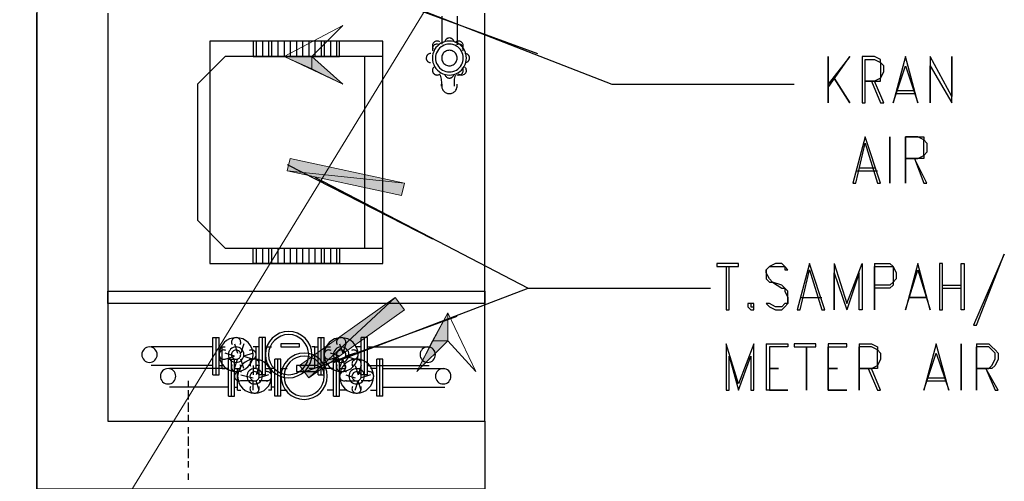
# Model space of a CAD drawing. Header units: millimetres. Extents: x 0 to 420, y 0 to 297.
# Tile 5 of 88: x 48.45 to 61.93, y 99 to 105.32. Entities that reach past the tile are written whole.
import ezdxf

# ---------------------------------------------------------------- set-up
doc = ezdxf.new("R2010")
doc.units = ezdxf.units.MM
doc.layers.add('FILL_000000', color=7, linetype='Continuous')
doc.layers.add('LINE_000000', color=7, linetype='Continuous')

msp = doc.modelspace()

# ---------------------------------------------------------------- hatches: boundary and pattern name
at = {"layer": 'FILL_000000'}
h = msp.add_hatch(color=7, dxfattribs=at)
h.dxf.hatch_style = 1
h.paths.add_polyline_path([(52.07, 104.817), (52.451, 104.817), (52.451, 104.648), (52.07, 104.817)])
h = msp.add_hatch(color=7, dxfattribs=at)
h.dxf.hatch_style = 1
h.paths.add_polyline_path([(52.451, 104.817), (52.451, 104.648), (52.874, 104.436), (52.451, 104.817)])
h = msp.add_hatch(color=7, dxfattribs=at)
h.dxf.hatch_style = 1
h.paths.add_polyline_path([(52.155, 103.42), (52.112, 103.251), (53.721, 103.082), (52.155, 103.42)])
h = msp.add_hatch(color=7, dxfattribs=at)
h.dxf.hatch_style = 1
h.paths.add_polyline_path([(52.112, 103.251), (53.721, 103.082), (53.679, 102.912), (52.112, 103.251)])
h = msp.add_hatch(color=7, dxfattribs=at)
h.dxf.hatch_style = 1
h.paths.add_polyline_path([(52.282, 100.584), (52.409, 100.415), (53.594, 101.515), (52.282, 100.584)])
h = msp.add_hatch(color=7, dxfattribs=at)
h.dxf.hatch_style = 1
h.paths.add_polyline_path([(52.409, 100.415), (53.594, 101.515), (53.721, 101.346), (52.409, 100.415)])
h = msp.add_hatch(color=7, dxfattribs=at)
h.dxf.hatch_style = 1
h.paths.add_polyline_path([(54.314, 101.304), (54.314, 100.923), (54.102, 100.923), (54.314, 101.304)])
h = msp.add_hatch(color=7, dxfattribs=at)
h.dxf.hatch_style = 1
h.paths.add_polyline_path([(54.314, 100.923), (54.102, 100.923), (53.89, 100.499), (54.314, 100.923)])

# ---------------------------------------------------------------- linework, layer by layer
at = {"layer": 'LINE_000000', "lineweight": 25}
for p, q in [((48.683, 225.594), (48.683, 69.13)), ((53.467, 105.622), (55.541, 104.86)), ((54.229, 105.368), (54.229, 104.987)), ((54.441, 105.368), (54.441, 104.987)), ((54.822, 99.822), (54.822, 105.41)), ((51.689, 105.029), (51.689, 104.817)), ((51.774, 105.029), (51.774, 104.817)), ((51.858, 105.029), (51.858, 104.817)), ((51.901, 105.029), (51.901, 104.817)), ((51.985, 105.029), (51.985, 104.817)), ((52.07, 105.029), (52.07, 104.817)), ((52.155, 105.029), (52.155, 104.817)), ((52.239, 105.029), (52.239, 104.817)), ((52.324, 105.029), (52.324, 104.817)), ((52.409, 105.029), (52.409, 104.817)), ((52.493, 105.029), (52.493, 104.817)), ((52.578, 105.029), (52.578, 104.817)), ((52.62, 105.029), (52.62, 104.817)), ((52.705, 105.029), (52.705, 104.817)), ((52.79, 105.029), (52.79, 104.817)), ((53.171, 104.817), (53.171, 102.193)), ((60.452, 104.352), (60.706, 104.352)), ((60.452, 104.309), (60.706, 104.309)), ((60.41, 104.182), (60.41, 104.182)), ((60.918, 104.182), (60.918, 104.182)), ((52.112, 103.336), (54.102, 102.32)), ((59.944, 103.293), (60.156, 103.293)), ((59.902, 103.251), (60.198, 103.251)), ((60.579, 103.082), (60.579, 103.082)), ((51.689, 102.193), (51.689, 101.981)), ((51.774, 102.193), (51.774, 101.981)), ((51.858, 102.193), (51.858, 101.981)), ((51.901, 102.193), (51.901, 101.981)), ((51.985, 102.193), (51.985, 101.981)), ((52.07, 102.193), (52.07, 101.981)), ((52.155, 102.193), (52.155, 101.981)), ((52.239, 102.193), (52.239, 101.981)), ((52.324, 102.193), (52.324, 101.981)), ((52.409, 102.193), (52.409, 101.981)), ((52.493, 102.193), (52.493, 101.981)), ((52.578, 102.193), (52.578, 101.981)), ((52.62, 102.193), (52.62, 101.981)), ((52.705, 102.193), (52.705, 101.981)), ((52.79, 102.193), (52.79, 101.981)), ((59.605, 101.854), (59.775, 101.346)), ((61.087, 101.685), (61.341, 101.685)), ((52.747, 100.626), (55.414, 101.642)), ((61.087, 101.642), (61.341, 101.642)), ((59.14, 101.515), (59.436, 101.515)), ((59.182, 101.515), (59.394, 101.515)), ((52.366, 100.499), (54.441, 101.261)), ((59.605, 101.346), (59.605, 101.346)), ((60.156, 101.346), (60.156, 101.346)), ((60.579, 101.346), (60.579, 101.346)), ((51.096, 100.457), (51.096, 100.965)), ((51.096, 100.965), (51.181, 100.965)), ((51.139, 100.457), (51.139, 100.965)), ((51.181, 100.457), (51.181, 100.965)), ((51.393, 100.88), (51.435, 100.753)), ((51.52, 100.88), (51.477, 100.753)), ((51.731, 100.457), (51.731, 100.965)), ((51.816, 100.965), (51.731, 100.965)), ((51.774, 100.457), (51.774, 100.965)), ((51.816, 100.457), (51.816, 100.965)), ((52.536, 100.457), (52.536, 100.965)), ((52.536, 100.965), (52.62, 100.965)), ((52.578, 100.457), (52.578, 100.965)), ((52.62, 100.457), (52.62, 100.965)), ((52.832, 100.88), (52.874, 100.753)), ((52.917, 100.88), (52.874, 100.753)), ((53.128, 100.457), (53.128, 100.965)), ((53.171, 100.457), (53.171, 100.965)), ((58.674, 100.88), (58.674, 100.245)), ((51.096, 100.838), (50.25, 100.838)), ((51.181, 100.838), (51.223, 100.838)), ((51.223, 100.542), (51.223, 100.838)), ((51.223, 100.838), (51.266, 100.838)), ((51.689, 100.838), (51.647, 100.838)), ((51.689, 100.542), (51.689, 100.838)), ((51.731, 100.838), (51.689, 100.838)), ((51.816, 100.542), (51.816, 100.838)), ((51.816, 100.838), (51.816, 100.838)), ((51.816, 100.838), (51.901, 100.838)), ((52.493, 100.838), (52.451, 100.838)), ((52.62, 100.838), (52.62, 100.838)), ((53.128, 100.838), (53.128, 100.838)), ((53.213, 100.838), (54.06, 100.838)), ((53.213, 100.838), (54.06, 100.838)), ((58.716, 100.838), (58.716, 100.245)), ((51.308, 100.161), (51.308, 100.669)), ((51.308, 100.669), (51.393, 100.669)), ((51.35, 100.161), (51.35, 100.669)), ((51.393, 100.161), (51.393, 100.669)), ((51.393, 100.542), (51.435, 100.669)), ((51.52, 100.542), (51.477, 100.669)), ((51.943, 100.161), (51.943, 100.669)), ((52.028, 100.669), (51.943, 100.669)), ((51.985, 100.161), (51.985, 100.669)), ((52.028, 100.161), (52.028, 100.669)), ((52.747, 100.161), (52.747, 100.669)), ((52.747, 100.669), (52.832, 100.669)), ((52.79, 100.161), (52.79, 100.669)), ((52.832, 100.161), (52.832, 100.669)), ((52.832, 100.542), (52.874, 100.669)), ((52.917, 100.542), (52.874, 100.669)), ((53.34, 100.161), (53.34, 100.669)), ((53.382, 100.161), (53.382, 100.669)), ((51.096, 100.584), (50.25, 100.584)), ((51.308, 100.542), (50.504, 100.542)), ((51.096, 100.457), (51.181, 100.457)), ((51.181, 100.584), (51.223, 100.584)), ((51.223, 100.542), (51.266, 100.542)), ((51.393, 100.542), (51.435, 100.542)), ((51.435, 100.245), (51.435, 100.542)), ((51.435, 100.542), (51.477, 100.542)), ((51.477, 100.457), (51.647, 100.415)), ((51.647, 100.584), (51.647, 100.457)), ((51.689, 100.542), (51.647, 100.542)), ((51.731, 100.584), (51.689, 100.457)), ((51.731, 100.584), (51.689, 100.584)), ((51.858, 100.457), (51.731, 100.415)), ((51.816, 100.457), (51.731, 100.457)), ((51.816, 100.584), (51.816, 100.584)), ((51.816, 100.542), (51.901, 100.542)), ((51.901, 100.542), (51.858, 100.542)), ((51.901, 100.245), (51.901, 100.542)), ((51.943, 100.542), (51.901, 100.542)), ((52.028, 100.245), (52.028, 100.542)), ((52.028, 100.542), (52.028, 100.542)), ((52.028, 100.542), (52.112, 100.542)), ((52.493, 100.542), (52.409, 100.542)), ((52.536, 100.584), (52.493, 100.584)), ((52.536, 100.457), (52.62, 100.457)), ((52.62, 100.584), (52.62, 100.584)), ((52.747, 100.542), (52.663, 100.542)), ((52.747, 100.245), (52.747, 100.542)), ((52.747, 100.542), (52.747, 100.542)), ((52.832, 100.542), (52.832, 100.542)), ((52.917, 100.457), (53.044, 100.415)), ((53.044, 100.584), (53.086, 100.457)), ((53.128, 100.584), (53.086, 100.457)), ((53.128, 100.584), (53.128, 100.584)), ((53.255, 100.457), (53.128, 100.415)), ((53.213, 100.457), (53.128, 100.457)), ((53.213, 100.584), (54.06, 100.584)), ((53.213, 100.584), (54.06, 100.584)), ((53.34, 100.542), (53.34, 100.542)), ((53.425, 100.542), (54.271, 100.542)), ((53.425, 100.542), (54.271, 100.542)), ((50.758, 100.372), (50.758, 100.288)), ((51.731, 100.245), (51.689, 100.372)), ((51.858, 100.372), (51.731, 100.372)), ((52.917, 100.372), (53.044, 100.372)), ((53.044, 100.245), (53.086, 100.372)), ((53.128, 100.245), (53.086, 100.372)), ((53.255, 100.372), (53.128, 100.372)), ((60.875, 100.415), (61.129, 100.415)), ((60.875, 100.372), (61.129, 100.372)), ((51.308, 100.288), (50.504, 100.288)), ((50.758, 100.245), (50.758, 100.118)), ((51.393, 100.288), (51.435, 100.288)), ((51.435, 100.245), (51.477, 100.245)), ((51.901, 100.245), (51.858, 100.245)), ((51.943, 100.288), (51.901, 100.288)), ((52.028, 100.288), (52.028, 100.288)), ((52.028, 100.245), (52.112, 100.245)), ((52.747, 100.245), (52.663, 100.245)), ((52.747, 100.288), (52.747, 100.288)), ((52.832, 100.288), (52.832, 100.288)), ((53.34, 100.288), (53.34, 100.288)), ((53.425, 100.288), (54.271, 100.288)), ((53.425, 100.288), (54.271, 100.288)), ((59.224, 100.245), (59.224, 100.245)), ((59.944, 100.245), (59.944, 100.245)), ((60.833, 100.245), (60.833, 100.245)), ((61.553, 100.245), (61.553, 100.245)), ((50.758, 100.076), (50.758, 99.949)), ((51.308, 100.161), (51.393, 100.161)), ((52.028, 100.161), (51.943, 100.161)), ((52.747, 100.161), (52.832, 100.161)), ((53.425, 100.161), (53.34, 100.161)), ((50.758, 99.907), (50.758, 99.822)), ((50.758, 99.737), (50.758, 99.653)), ((50.758, 99.61), (50.758, 99.483)), ((50.758, 99.441), (50.758, 99.314)), ((50.758, 99.272), (50.758, 99.187)), ((50.758, 99.102), (50.758, 99.018))]:
    msp.add_line(p, q, dxfattribs=at)
at = {"layer": 'LINE_000000', "lineweight": 9}
msp.add_line((54.314, 105.96), (40.852, 83.947), dxfattribs=at)
at = {"layer": 'LINE_000000', "lineweight": 25}
for points in [[(53.848, 105.495), (56.557, 104.436), (59.055, 104.436)], [(49.657, 105.41), (49.657, 99.822), (54.822, 99.822), (54.822, 98.891), (48.683, 98.891), (48.683, 105.41)], [(54.33, 105.071), (54.32, 105.07), (54.31, 105.066), (54.301, 105.062), (54.293, 105.056), (54.286, 105.048), (54.28, 105.04), (54.276, 105.031), (54.273, 105.021)], [(54.33, 105.071), (54.322, 105.07), (54.314, 105.068), (54.306, 105.065), (54.299, 105.06), (54.293, 105.055), (54.287, 105.05), (54.282, 105.043), (54.278, 105.036)], [(54.397, 105.021), (54.394, 105.031), (54.389, 105.04), (54.384, 105.048), (54.377, 105.056), (54.368, 105.062), (54.359, 105.066), (54.35, 105.07), (54.339, 105.071)], [(54.392, 105.036), (54.388, 105.043), (54.383, 105.05), (54.377, 105.055), (54.37, 105.06), (54.363, 105.065), (54.356, 105.068), (54.348, 105.07), (54.339, 105.071)], [(54.336, 105.029), (54.305, 105.027), (54.275, 105.021), (54.246, 105.011), (54.219, 104.998), (54.194, 104.981), (54.171, 104.961), (54.151, 104.939), (54.133, 104.913), (54.12, 104.885), (54.11, 104.856), (54.104, 104.826), (54.102, 104.796), (54.104, 104.766), (54.11, 104.736), (54.12, 104.707), (54.133, 104.679), (54.151, 104.654), (54.171, 104.631), (54.194, 104.611), (54.219, 104.594), (54.246, 104.581), (54.275, 104.571), (54.305, 104.565), (54.336, 104.563)], [(54.204, 105.016), (54.194, 105.022), (54.184, 105.026), (54.173, 105.029), (54.161, 105.029), (54.15, 105.027), (54.14, 105.024), (54.13, 105.018), (54.121, 105.01), (54.113, 105.001), (54.108, 104.992), (54.104, 104.981), (54.102, 104.97), (54.102, 104.959), (54.105, 104.947), (54.109, 104.937), (54.115, 104.927)], [(54.193, 104.98), (54.184, 104.984), (54.174, 104.986), (54.165, 104.987), (54.155, 104.986), (54.146, 104.983), (54.137, 104.98), (54.128, 104.975), (54.121, 104.968), (54.114, 104.961), (54.109, 104.952), (54.105, 104.943), (54.103, 104.934), (54.102, 104.924), (54.103, 104.915), (54.105, 104.905), (54.108, 104.896)], [(54.336, 104.987), (54.31, 104.985), (54.286, 104.98), (54.262, 104.972), (54.24, 104.961), (54.22, 104.948), (54.201, 104.932), (54.184, 104.913), (54.17, 104.892), (54.159, 104.869), (54.151, 104.845), (54.146, 104.821), (54.144, 104.796), (54.146, 104.771), (54.151, 104.747), (54.159, 104.723), (54.17, 104.701), (54.184, 104.68), (54.201, 104.661), (54.22, 104.645), (54.24, 104.631), (54.262, 104.62), (54.286, 104.612), (54.31, 104.607), (54.336, 104.606)], [(54.336, 104.902), (54.322, 104.901), (54.308, 104.899), (54.295, 104.894), (54.282, 104.888), (54.271, 104.881), (54.26, 104.871), (54.251, 104.861), (54.243, 104.849), (54.237, 104.837), (54.233, 104.823), (54.23, 104.81), (54.229, 104.796), (54.23, 104.782), (54.233, 104.769), (54.237, 104.756), (54.243, 104.743), (54.251, 104.731), (54.26, 104.721), (54.271, 104.712), (54.282, 104.704), (54.295, 104.698), (54.308, 104.694), (54.322, 104.691), (54.336, 104.69)], [(54.334, 104.563), (54.365, 104.565), (54.395, 104.571), (54.424, 104.581), (54.451, 104.594), (54.476, 104.611), (54.499, 104.631), (54.519, 104.654), (54.536, 104.679), (54.55, 104.707), (54.56, 104.736), (54.566, 104.766), (54.568, 104.796), (54.566, 104.826), (54.56, 104.856), (54.55, 104.885), (54.536, 104.913), (54.519, 104.939), (54.499, 104.961), (54.476, 104.981), (54.451, 104.998), (54.424, 105.011), (54.395, 105.021), (54.365, 105.027), (54.334, 105.029)], [(54.334, 104.606), (54.359, 104.607), (54.384, 104.612), (54.407, 104.62), (54.43, 104.631), (54.45, 104.645), (54.469, 104.661), (54.486, 104.68), (54.5, 104.701), (54.511, 104.723), (54.519, 104.747), (54.524, 104.771), (54.525, 104.796), (54.524, 104.821), (54.519, 104.845), (54.511, 104.869), (54.5, 104.892), (54.485, 104.913), (54.469, 104.932), (54.45, 104.948), (54.43, 104.961), (54.407, 104.972), (54.384, 104.98), (54.359, 104.985), (54.334, 104.987)], [(54.334, 104.69), (54.348, 104.691), (54.362, 104.694), (54.375, 104.698), (54.387, 104.704), (54.399, 104.712), (54.409, 104.721), (54.418, 104.731), (54.426, 104.743), (54.433, 104.756), (54.437, 104.769), (54.44, 104.782), (54.441, 104.796), (54.44, 104.81), (54.437, 104.823), (54.433, 104.837), (54.426, 104.849), (54.418, 104.861), (54.409, 104.871), (54.399, 104.881), (54.387, 104.888), (54.375, 104.894), (54.362, 104.899), (54.348, 104.901), (54.334, 104.902)], [(54.512, 104.927), (54.519, 104.937), (54.523, 104.947), (54.525, 104.959), (54.525, 104.97), (54.523, 104.981), (54.52, 104.992), (54.514, 105.001), (54.507, 105.01), (54.498, 105.018), (54.488, 105.024), (54.477, 105.027), (54.466, 105.029), (54.455, 105.029), (54.444, 105.026), (54.433, 105.022), (54.423, 105.016)], [(54.519, 104.896), (54.523, 104.905), (54.525, 104.915), (54.525, 104.924), (54.524, 104.934), (54.522, 104.943), (54.518, 104.952), (54.513, 104.961), (54.507, 104.968), (54.499, 104.975), (54.491, 104.98), (54.482, 104.983), (54.472, 104.986), (54.463, 104.987), (54.453, 104.986), (54.444, 104.984), (54.434, 104.98)], [(53.425, 104.817), (51.266, 104.817), (50.885, 104.436), (50.885, 102.574), (51.266, 102.193), (53.425, 102.193)], [(54.081, 104.86), (54.068, 104.858), (54.056, 104.855), (54.046, 104.849), (54.036, 104.842), (54.029, 104.832), (54.023, 104.822), (54.019, 104.81), (54.017, 104.798), (54.018, 104.785), (54.022, 104.773), (54.027, 104.762), (54.034, 104.753), (54.043, 104.745), (54.054, 104.739), (54.066, 104.735), (54.078, 104.733)], [(54.067, 104.858), (54.057, 104.855), (54.047, 104.85), (54.039, 104.844), (54.032, 104.836), (54.026, 104.828), (54.021, 104.818), (54.019, 104.808), (54.017, 104.798), (54.018, 104.787), (54.02, 104.777), (54.024, 104.767), (54.03, 104.758), (54.037, 104.751), (54.045, 104.744), (54.054, 104.739), (54.064, 104.735)], [(54.549, 104.733), (54.562, 104.735), (54.573, 104.739), (54.584, 104.745), (54.593, 104.753), (54.6, 104.762), (54.606, 104.773), (54.609, 104.785), (54.61, 104.798), (54.608, 104.81), (54.605, 104.822), (54.599, 104.832), (54.591, 104.842), (54.582, 104.849), (54.571, 104.855), (54.559, 104.858), (54.546, 104.86)], [(54.563, 104.735), (54.573, 104.739), (54.583, 104.744), (54.591, 104.751), (54.597, 104.758), (54.603, 104.767), (54.607, 104.777), (54.609, 104.787), (54.61, 104.798), (54.609, 104.808), (54.606, 104.818), (54.602, 104.828), (54.596, 104.836), (54.588, 104.844), (54.58, 104.85), (54.571, 104.855), (54.561, 104.858)], [(59.521, 104.394), (59.817, 104.817), (59.521, 104.436)], [(60.579, 104.817), (60.41, 104.182), (60.579, 104.69)], [(60.579, 104.69), (60.748, 104.182), (60.579, 104.817)], [(60.918, 104.817), (60.918, 104.182), (60.918, 104.69)], [(60.918, 104.69), (61.214, 104.182), (61.214, 104.817), (61.214, 104.267), (60.918, 104.817)], [(54.12, 104.671), (54.112, 104.662), (54.107, 104.651), (54.103, 104.639), (54.102, 104.627), (54.103, 104.615), (54.106, 104.604), (54.112, 104.593), (54.12, 104.583), (54.129, 104.575), (54.14, 104.569), (54.152, 104.565), (54.164, 104.563), (54.176, 104.564), (54.187, 104.567), (54.198, 104.572), (54.208, 104.58)], [(54.112, 104.661), (54.107, 104.651), (54.104, 104.641), (54.102, 104.631), (54.102, 104.621), (54.104, 104.611), (54.108, 104.601), (54.113, 104.591), (54.12, 104.583), (54.128, 104.576), (54.137, 104.57), (54.146, 104.566), (54.156, 104.564), (54.167, 104.563), (54.177, 104.564), (54.187, 104.567), (54.197, 104.572)], [(54.43, 104.572), (54.44, 104.567), (54.45, 104.564), (54.461, 104.563), (54.471, 104.564), (54.481, 104.566), (54.491, 104.57), (54.5, 104.576), (54.508, 104.583), (54.515, 104.591), (54.52, 104.601), (54.523, 104.611), (54.525, 104.621), (54.525, 104.631), (54.524, 104.641), (54.52, 104.651), (54.515, 104.661)], [(54.461, 104.58), (54.471, 104.572), (54.482, 104.567), (54.494, 104.564), (54.506, 104.563), (54.518, 104.565), (54.53, 104.569), (54.54, 104.575), (54.55, 104.583), (54.558, 104.593), (54.563, 104.604), (54.567, 104.615), (54.568, 104.627), (54.566, 104.639), (54.563, 104.651), (54.557, 104.662), (54.549, 104.671)], [(54.226, 104.412), (54.228, 104.431), (54.229, 104.45), (54.229, 104.469), (54.228, 104.488), (54.226, 104.507), (54.223, 104.525), (54.219, 104.544), (54.213, 104.562)], [(54.273, 104.568), (54.277, 104.558), (54.282, 104.549), (54.289, 104.541), (54.296, 104.534), (54.305, 104.528), (54.315, 104.524), (54.325, 104.522), (54.336, 104.521)], [(54.278, 104.555), (54.283, 104.548), (54.289, 104.541), (54.295, 104.535), (54.302, 104.53), (54.31, 104.526), (54.318, 104.523), (54.327, 104.521), (54.336, 104.521)], [(54.334, 104.521), (54.345, 104.522), (54.355, 104.524), (54.364, 104.528), (54.373, 104.534), (54.381, 104.541), (54.388, 104.549), (54.393, 104.558), (54.396, 104.568)], [(54.334, 104.521), (54.343, 104.521), (54.351, 104.523), (54.36, 104.526), (54.367, 104.53), (54.375, 104.535), (54.381, 104.541), (54.387, 104.548), (54.391, 104.555)], [(54.414, 104.562), (54.409, 104.544), (54.405, 104.525), (54.402, 104.507), (54.4, 104.488), (54.399, 104.469), (54.398, 104.45), (54.399, 104.431), (54.401, 104.412)], [(54.231, 104.436), (54.229, 104.425), (54.229, 104.413), (54.23, 104.401), (54.232, 104.39), (54.236, 104.379), (54.24, 104.368), (54.246, 104.358), (54.253, 104.348), (54.261, 104.339), (54.27, 104.332), (54.279, 104.325), (54.289, 104.32), (54.3, 104.315), (54.311, 104.312), (54.323, 104.31), (54.335, 104.309)], [(54.335, 104.309), (54.347, 104.31), (54.358, 104.312), (54.369, 104.315), (54.38, 104.32), (54.39, 104.325), (54.4, 104.332), (54.409, 104.339), (54.417, 104.348), (54.424, 104.358), (54.43, 104.368), (54.434, 104.379), (54.438, 104.39), (54.44, 104.401), (54.441, 104.413), (54.44, 104.425), (54.439, 104.436)], [(60.113, 104.479), (60.24, 104.182), (60.283, 104.182), (60.156, 104.479)], [(52.493, 103.166), (55.414, 101.642), (57.912, 101.642)], [(58.124, 101.939), (58.124, 101.346), (58.166, 101.346), (58.166, 101.939)], [(59.605, 101.981), (59.605, 101.346), (59.605, 101.854)], [(59.605, 101.981), (59.775, 101.431), (59.986, 101.981), (59.986, 101.346), (59.944, 101.346), (59.944, 101.854), (59.775, 101.346)], [(60.156, 101.981), (60.156, 101.346), (60.156, 101.939)], [(60.156, 101.981), (60.367, 101.981), (60.41, 101.939), (60.452, 101.854), (60.452, 101.769), (60.41, 101.727), (60.41, 101.685), (60.367, 101.642), (60.156, 101.642)], [(60.156, 101.939), (60.367, 101.939), (60.41, 101.939), (60.41, 101.854), (60.41, 101.769), (60.41, 101.727), (60.367, 101.685), (60.156, 101.685)], [(60.748, 101.981), (60.579, 101.346), (60.748, 101.896)], [(60.748, 101.896), (60.918, 101.346), (60.748, 101.981)], [(51.469, 100.871), (51.474, 100.881), (51.477, 100.892), (51.477, 100.903), (51.476, 100.913), (51.473, 100.924), (51.469, 100.933), (51.462, 100.942), (51.454, 100.95), (51.445, 100.957), (51.435, 100.961), (51.425, 100.964), (51.414, 100.965), (51.403, 100.964), (51.393, 100.961), (51.383, 100.957), (51.373, 100.95), (51.365, 100.942), (51.359, 100.933), (51.354, 100.924), (51.351, 100.913), (51.35, 100.903), (51.351, 100.892), (51.354, 100.881), (51.358, 100.871)], [(52.909, 100.871), (52.913, 100.881), (52.916, 100.892), (52.917, 100.903), (52.916, 100.913), (52.913, 100.924), (52.908, 100.933), (52.902, 100.942), (52.894, 100.95), (52.884, 100.957), (52.874, 100.961), (52.864, 100.964), (52.853, 100.965), (52.842, 100.964), (52.832, 100.961), (52.822, 100.957), (52.813, 100.95), (52.805, 100.942), (52.798, 100.933), (52.794, 100.924), (52.791, 100.913), (52.79, 100.903), (52.79, 100.892), (52.793, 100.881), (52.798, 100.871)], [(53.213, 100.457), (53.213, 100.965), (53.128, 100.965)], [(58.674, 100.88), (58.97, 100.88), (58.97, 100.838), (58.716, 100.838)], [(59.944, 100.88), (59.944, 100.245), (59.944, 100.838)], [(59.944, 100.88), (60.113, 100.88), (60.198, 100.838), (60.198, 100.796), (60.24, 100.753), (60.24, 100.669), (60.198, 100.584), (60.198, 100.542), (60.113, 100.542), (59.944, 100.542), (60.113, 100.542), (60.198, 100.584), (60.198, 100.669), (60.198, 100.753), (60.198, 100.796), (60.113, 100.838), (59.944, 100.838)], [(61.002, 100.88), (60.833, 100.245), (61.002, 100.753)], [(61.002, 100.753), (61.172, 100.245), (61.002, 100.88)], [(61.553, 100.88), (61.553, 100.245), (61.553, 100.838)], [(61.553, 100.88), (61.722, 100.88), (61.764, 100.838), (61.807, 100.796), (61.849, 100.753), (61.849, 100.669), (61.807, 100.584), (61.764, 100.542), (61.722, 100.542), (61.553, 100.542), (61.722, 100.542), (61.764, 100.584), (61.807, 100.669), (61.807, 100.753), (61.764, 100.796), (61.722, 100.838), (61.553, 100.838)], [(50.229, 100.838), (50.207, 100.836), (50.187, 100.83), (50.169, 100.82), (50.154, 100.807), (50.141, 100.791), (50.131, 100.773), (50.125, 100.753), (50.123, 100.732), (50.125, 100.711), (50.131, 100.691), (50.141, 100.673), (50.154, 100.657), (50.169, 100.644), (50.187, 100.635), (50.207, 100.628), (50.229, 100.626)], [(50.229, 100.626), (50.25, 100.628), (50.27, 100.635), (50.288, 100.644), (50.303, 100.657), (50.316, 100.673), (50.326, 100.691), (50.332, 100.711), (50.334, 100.732), (50.332, 100.753), (50.326, 100.773), (50.316, 100.791), (50.303, 100.807), (50.288, 100.82), (50.27, 100.83), (50.25, 100.836), (50.229, 100.838)], [(51.275, 100.788), (51.265, 100.792), (51.254, 100.795), (51.243, 100.796), (51.233, 100.795), (51.222, 100.792), (51.213, 100.787), (51.204, 100.781), (51.196, 100.773), (51.189, 100.763), (51.185, 100.753), (51.182, 100.743), (51.181, 100.732), (51.182, 100.721), (51.185, 100.711), (51.189, 100.701), (51.196, 100.692), (51.204, 100.684), (51.213, 100.677), (51.222, 100.673), (51.233, 100.67), (51.243, 100.669), (51.254, 100.669), (51.265, 100.672), (51.275, 100.677)], [(51.266, 100.669), (51.393, 100.711), (51.266, 100.753)], [(51.647, 100.753), (51.52, 100.711), (51.647, 100.669)], [(51.595, 100.677), (51.605, 100.672), (51.616, 100.669), (51.627, 100.669), (51.637, 100.67), (51.648, 100.673), (51.657, 100.677), (51.666, 100.684), (51.674, 100.692), (51.681, 100.701), (51.685, 100.711), (51.688, 100.721), (51.689, 100.732), (51.688, 100.743), (51.685, 100.753), (51.681, 100.763), (51.674, 100.773), (51.666, 100.781), (51.657, 100.787), (51.648, 100.792), (51.637, 100.795), (51.627, 100.796), (51.616, 100.795), (51.605, 100.792), (51.595, 100.788)], [(52.493, 100.542), (52.493, 100.838), (52.536, 100.838)], [(52.705, 100.542), (52.62, 100.542), (52.62, 100.838), (52.705, 100.838)], [(52.715, 100.788), (52.704, 100.792), (52.694, 100.795), (52.683, 100.796), (52.672, 100.795), (52.662, 100.792), (52.652, 100.787), (52.643, 100.781), (52.635, 100.773), (52.629, 100.763), (52.624, 100.753), (52.621, 100.743), (52.62, 100.732), (52.621, 100.721), (52.624, 100.711), (52.629, 100.701), (52.635, 100.692), (52.643, 100.684), (52.652, 100.677), (52.662, 100.673), (52.672, 100.67), (52.683, 100.669), (52.694, 100.669), (52.704, 100.672), (52.715, 100.677)], [(52.705, 100.669), (52.832, 100.711), (52.705, 100.753)], [(53.044, 100.753), (52.917, 100.711), (53.044, 100.669)], [(52.992, 100.677), (53.002, 100.672), (53.013, 100.669), (53.024, 100.669), (53.034, 100.67), (53.045, 100.673), (53.054, 100.677), (53.063, 100.684), (53.071, 100.692), (53.078, 100.701), (53.082, 100.711), (53.085, 100.721), (53.086, 100.732), (53.085, 100.743), (53.082, 100.753), (53.078, 100.763), (53.071, 100.773), (53.063, 100.781), (53.054, 100.787), (53.045, 100.792), (53.034, 100.795), (53.024, 100.796), (53.013, 100.795), (53.002, 100.792), (52.992, 100.788)], [(53.044, 100.542), (53.128, 100.542), (53.128, 100.838), (53.044, 100.838)], [(54.039, 100.838), (54.017, 100.836), (53.997, 100.83), (53.979, 100.82), (53.964, 100.807), (53.951, 100.791), (53.941, 100.773), (53.935, 100.753), (53.933, 100.732), (53.935, 100.711), (53.941, 100.691), (53.951, 100.673), (53.964, 100.657), (53.979, 100.644), (53.997, 100.635), (54.017, 100.628), (54.039, 100.626)], [(54.039, 100.626), (54.06, 100.628), (54.08, 100.635), (54.098, 100.644), (54.113, 100.657), (54.126, 100.673), (54.136, 100.691), (54.142, 100.711), (54.144, 100.732), (54.142, 100.753), (54.136, 100.773), (54.126, 100.791), (54.113, 100.807), (54.098, 100.82), (54.08, 100.83), (54.06, 100.836), (54.039, 100.838)], [(51.358, 100.594), (51.354, 100.583), (51.351, 100.573), (51.35, 100.562), (51.351, 100.551), (51.354, 100.541), (51.359, 100.531), (51.365, 100.522), (51.373, 100.514), (51.383, 100.508), (51.393, 100.503), (51.403, 100.5), (51.414, 100.499), (51.425, 100.5), (51.435, 100.503), (51.445, 100.508), (51.454, 100.514), (51.462, 100.522), (51.469, 100.531), (51.473, 100.541), (51.476, 100.551), (51.477, 100.562), (51.477, 100.573), (51.474, 100.583), (51.469, 100.594)], [(51.723, 100.574), (51.728, 100.585), (51.731, 100.595), (51.731, 100.606), (51.73, 100.617), (51.727, 100.627), (51.723, 100.637), (51.716, 100.646), (51.708, 100.654), (51.699, 100.66), (51.689, 100.665), (51.679, 100.668), (51.668, 100.669), (51.657, 100.668), (51.647, 100.665), (51.637, 100.66), (51.627, 100.654), (51.619, 100.646), (51.613, 100.637), (51.608, 100.627), (51.605, 100.617), (51.604, 100.606), (51.605, 100.595), (51.608, 100.585), (51.612, 100.574)], [(52.798, 100.594), (52.793, 100.583), (52.79, 100.573), (52.79, 100.562), (52.791, 100.551), (52.794, 100.541), (52.798, 100.531), (52.805, 100.522), (52.813, 100.514), (52.822, 100.508), (52.832, 100.503), (52.842, 100.5), (52.853, 100.499), (52.864, 100.5), (52.874, 100.503), (52.884, 100.508), (52.894, 100.514), (52.902, 100.522), (52.908, 100.531), (52.913, 100.541), (52.916, 100.551), (52.917, 100.562), (52.916, 100.573), (52.913, 100.583), (52.909, 100.594)], [(53.12, 100.574), (53.125, 100.585), (53.128, 100.595), (53.128, 100.606), (53.127, 100.617), (53.124, 100.627), (53.12, 100.637), (53.113, 100.646), (53.105, 100.654), (53.096, 100.66), (53.086, 100.665), (53.076, 100.668), (53.065, 100.669), (53.054, 100.668), (53.044, 100.665), (53.034, 100.66), (53.024, 100.654), (53.016, 100.646), (53.01, 100.637), (53.005, 100.627), (53.002, 100.617), (53.001, 100.606), (53.002, 100.595), (53.005, 100.585), (53.009, 100.574)], [(53.425, 100.161), (53.425, 100.669), (53.34, 100.669)], [(50.482, 100.542), (50.461, 100.54), (50.441, 100.533), (50.423, 100.524), (50.408, 100.511), (50.395, 100.495), (50.385, 100.477), (50.379, 100.457), (50.377, 100.436), (50.379, 100.414), (50.385, 100.395), (50.395, 100.377), (50.408, 100.361), (50.423, 100.348), (50.441, 100.338), (50.461, 100.332), (50.482, 100.33)], [(50.482, 100.33), (50.504, 100.332), (50.524, 100.338), (50.542, 100.348), (50.557, 100.361), (50.57, 100.377), (50.58, 100.395), (50.586, 100.414), (50.588, 100.436), (50.586, 100.457), (50.58, 100.477), (50.57, 100.495), (50.557, 100.511), (50.542, 100.524), (50.524, 100.533), (50.504, 100.54), (50.482, 100.542)], [(51.487, 100.491), (51.477, 100.496), (51.466, 100.499), (51.455, 100.499), (51.444, 100.498), (51.434, 100.495), (51.424, 100.491), (51.415, 100.484), (51.407, 100.476), (51.401, 100.467), (51.396, 100.457), (51.394, 100.447), (51.393, 100.436), (51.394, 100.425), (51.396, 100.415), (51.401, 100.405), (51.407, 100.395), (51.415, 100.387), (51.424, 100.381), (51.434, 100.376), (51.444, 100.373), (51.455, 100.372), (51.466, 100.373), (51.477, 100.376), (51.487, 100.38)], [(51.806, 100.38), (51.817, 100.376), (51.827, 100.373), (51.838, 100.372), (51.849, 100.373), (51.859, 100.376), (51.869, 100.381), (51.878, 100.387), (51.886, 100.395), (51.892, 100.405), (51.897, 100.415), (51.9, 100.425), (51.901, 100.436), (51.9, 100.447), (51.897, 100.457), (51.892, 100.467), (51.886, 100.476), (51.878, 100.484), (51.869, 100.491), (51.859, 100.495), (51.849, 100.498), (51.838, 100.499), (51.827, 100.499), (51.817, 100.496), (51.806, 100.491)], [(52.917, 100.245), (52.832, 100.245), (52.832, 100.542), (52.917, 100.542)], [(52.926, 100.491), (52.916, 100.496), (52.905, 100.499), (52.894, 100.499), (52.884, 100.498), (52.873, 100.495), (52.864, 100.491), (52.855, 100.484), (52.847, 100.476), (52.84, 100.467), (52.836, 100.457), (52.833, 100.447), (52.832, 100.436), (52.833, 100.425), (52.836, 100.415), (52.84, 100.405), (52.847, 100.395), (52.855, 100.387), (52.864, 100.381), (52.873, 100.376), (52.884, 100.373), (52.894, 100.372), (52.905, 100.373), (52.916, 100.376), (52.926, 100.38)], [(53.203, 100.38), (53.214, 100.376), (53.224, 100.373), (53.235, 100.372), (53.246, 100.373), (53.256, 100.376), (53.266, 100.381), (53.275, 100.387), (53.283, 100.395), (53.289, 100.405), (53.294, 100.415), (53.297, 100.425), (53.298, 100.436), (53.297, 100.447), (53.294, 100.457), (53.289, 100.467), (53.283, 100.476), (53.275, 100.484), (53.266, 100.491), (53.256, 100.495), (53.246, 100.498), (53.235, 100.499), (53.224, 100.499), (53.214, 100.496), (53.203, 100.491)], [(53.255, 100.245), (53.34, 100.245), (53.34, 100.542), (53.255, 100.542)], [(54.25, 100.542), (54.229, 100.54), (54.209, 100.533), (54.191, 100.524), (54.175, 100.511), (54.162, 100.495), (54.153, 100.477), (54.146, 100.457), (54.144, 100.436), (54.146, 100.414), (54.153, 100.395), (54.162, 100.377), (54.175, 100.361), (54.191, 100.348), (54.209, 100.338), (54.229, 100.332), (54.25, 100.33)], [(54.25, 100.33), (54.272, 100.332), (54.291, 100.338), (54.309, 100.348), (54.325, 100.361), (54.338, 100.377), (54.348, 100.395), (54.354, 100.414), (54.356, 100.436), (54.354, 100.457), (54.348, 100.477), (54.338, 100.495), (54.325, 100.511), (54.309, 100.524), (54.291, 100.533), (54.272, 100.54), (54.25, 100.542)], [(60.071, 100.542), (60.198, 100.245), (60.24, 100.245), (60.113, 100.542)], [(51.647, 100.245), (51.647, 100.372), (51.477, 100.372)], [(51.612, 100.297), (51.608, 100.287), (51.605, 100.276), (51.604, 100.265), (51.605, 100.255), (51.608, 100.244), (51.613, 100.235), (51.619, 100.226), (51.627, 100.218), (51.637, 100.211), (51.647, 100.207), (51.657, 100.204), (51.668, 100.203), (51.679, 100.204), (51.689, 100.207), (51.699, 100.211), (51.708, 100.218), (51.716, 100.226), (51.723, 100.235), (51.727, 100.244), (51.73, 100.255), (51.731, 100.265), (51.731, 100.276), (51.728, 100.287), (51.723, 100.297)], [(53.009, 100.297), (53.005, 100.287), (53.002, 100.276), (53.001, 100.265), (53.002, 100.255), (53.005, 100.244), (53.01, 100.235), (53.016, 100.226), (53.024, 100.218), (53.034, 100.211), (53.044, 100.207), (53.054, 100.204), (53.065, 100.203), (53.076, 100.204), (53.086, 100.207), (53.096, 100.211), (53.105, 100.218), (53.113, 100.226), (53.12, 100.235), (53.124, 100.244), (53.127, 100.255), (53.128, 100.265), (53.128, 100.276), (53.125, 100.287), (53.12, 100.297)], [(58.716, 100.245), (58.97, 100.245), (58.674, 100.245)]]:
    msp.add_lwpolyline(points, dxfattribs=at)
at = {"layer": 'LINE_000000', "lineweight": 13}
for points in [[(52.874, 105.241), (52.451, 104.817), (52.874, 104.436), (52.07, 104.817), (52.874, 105.241)], [(54.695, 100.499), (54.314, 100.923), (53.89, 100.499), (54.314, 101.304), (54.695, 100.499)]]:
    msp.add_lwpolyline(points, close=True, dxfattribs=at)
at = {"layer": 'LINE_000000', "lineweight": 25}
for points in [[(53.425, 101.981), (53.425, 105.029), (51.054, 105.029), (51.054, 101.981), (53.425, 101.981)], [(52.832, 104.817), (52.832, 105.029), (51.647, 105.029), (51.647, 104.817), (52.832, 104.817)], [(59.521, 104.182), (59.521, 104.817), (59.521, 104.182)], [(60.029, 104.479), (60.156, 104.479), (60.24, 104.479), (60.24, 104.521), (60.283, 104.606), (60.283, 104.69), (60.24, 104.733), (60.24, 104.775), (60.156, 104.817), (59.986, 104.817), (59.986, 104.182), (60.029, 104.182), (60.029, 104.775), (60.156, 104.775), (60.24, 104.733), (60.24, 104.69), (60.24, 104.606), (60.24, 104.521), (60.156, 104.479), (60.029, 104.479)], [(59.605, 104.521), (59.817, 104.182), (59.605, 104.521)], [(60.029, 103.717), (59.859, 103.082), (59.902, 103.082), (60.029, 103.632), (60.198, 103.082), (60.24, 103.082), (60.029, 103.717)], [(60.367, 103.082), (60.367, 103.717), (60.367, 103.082)], [(60.579, 103.717), (60.579, 103.082), (60.579, 103.717)], [(60.579, 103.42), (60.748, 103.42), (60.833, 103.463), (60.833, 103.505), (60.833, 103.632), (60.833, 103.674), (60.748, 103.717), (60.579, 103.717), (60.748, 103.717), (60.833, 103.717), (60.833, 103.674), (60.875, 103.632), (60.875, 103.505), (60.833, 103.463), (60.833, 103.42), (60.748, 103.42), (60.579, 103.42)], [(60.706, 103.42), (60.833, 103.082), (60.875, 103.082), (60.706, 103.42)], [(52.832, 102.193), (52.832, 101.981), (51.647, 101.981), (51.647, 102.193), (52.832, 102.193)], [(61.553, 101.134), (61.934, 102.108), (61.51, 101.134), (61.553, 101.134)], [(58.293, 101.939), (58.293, 101.981), (57.997, 101.981), (57.997, 101.939), (58.293, 101.939)], [(58.674, 101.431), (58.716, 101.388), (58.801, 101.346), (58.886, 101.346), (58.928, 101.388), (58.97, 101.431), (58.97, 101.515), (58.97, 101.6), (58.928, 101.642), (58.886, 101.685), (58.759, 101.727), (58.716, 101.769), (58.674, 101.854), (58.674, 101.896), (58.716, 101.939), (58.801, 101.939), (58.886, 101.939), (58.928, 101.939), (58.928, 101.896), (58.97, 101.896), (58.928, 101.939), (58.886, 101.981), (58.801, 101.981), (58.716, 101.939), (58.674, 101.896), (58.674, 101.854), (58.674, 101.769), (58.716, 101.727), (58.759, 101.727), (58.886, 101.642), (58.928, 101.642), (58.928, 101.6), (58.97, 101.515), (58.97, 101.431), (58.928, 101.431), (58.886, 101.388), (58.801, 101.388), (58.716, 101.431), (58.674, 101.431)], [(59.267, 101.981), (59.097, 101.346), (59.14, 101.346), (59.267, 101.896), (59.436, 101.346), (59.478, 101.346), (59.267, 101.981)], [(61.045, 101.346), (61.087, 101.346), (61.087, 101.981), (61.045, 101.981), (61.045, 101.346)], [(61.383, 101.981), (61.383, 101.346), (61.341, 101.346), (61.341, 101.981), (61.383, 101.981)], [(54.822, 101.6), (54.822, 101.431), (49.657, 101.431), (49.657, 101.6), (54.822, 101.6)], [(58.462, 101.431), (58.42, 101.431), (58.42, 101.388), (58.462, 101.346), (58.505, 101.346), (58.505, 101.388), (58.505, 101.431), (58.462, 101.431), (58.462, 101.388), (58.505, 101.388), (58.505, 101.431), (58.462, 101.431)], [(60.621, 101.515), (60.875, 101.515), (60.621, 101.515)], [(52.134, 100.415), (52.197, 100.421), (52.257, 100.44), (52.311, 100.469), (52.358, 100.508), (52.397, 100.555), (52.426, 100.609), (52.445, 100.668), (52.451, 100.732), (52.445, 100.796), (52.426, 100.856), (52.397, 100.91), (52.358, 100.957), (52.311, 100.995), (52.257, 101.025), (52.197, 101.043), (52.134, 101.05), (52.07, 101.043), (52.01, 101.025), (51.956, 100.995), (51.909, 100.957), (51.87, 100.91), (51.841, 100.856), (51.822, 100.796), (51.816, 100.732), (51.822, 100.668), (51.841, 100.609), (51.87, 100.555), (51.909, 100.508), (51.956, 100.469), (52.01, 100.44), (52.07, 100.421), (52.134, 100.415)], [(52.134, 100.457), (52.189, 100.463), (52.241, 100.479), (52.287, 100.504), (52.328, 100.538), (52.362, 100.578), (52.387, 100.625), (52.403, 100.677), (52.409, 100.732), (52.403, 100.788), (52.387, 100.839), (52.362, 100.886), (52.328, 100.927), (52.287, 100.96), (52.241, 100.986), (52.189, 101.002), (52.134, 101.007), (52.078, 101.002), (52.026, 100.986), (51.98, 100.96), (51.939, 100.927), (51.905, 100.886), (51.88, 100.839), (51.864, 100.788), (51.858, 100.732), (51.864, 100.677), (51.88, 100.625), (51.905, 100.578), (51.939, 100.538), (51.98, 100.504), (52.026, 100.479), (52.078, 100.463), (52.134, 100.457)], [(52.134, 100.457), (52.189, 100.463), (52.241, 100.479), (52.287, 100.504), (52.328, 100.538), (52.362, 100.578), (52.387, 100.625), (52.403, 100.677), (52.409, 100.732), (52.403, 100.788), (52.387, 100.839), (52.362, 100.886), (52.328, 100.927), (52.287, 100.96), (52.241, 100.986), (52.189, 101.002), (52.134, 101.007), (52.078, 101.002), (52.026, 100.986), (51.98, 100.96), (51.939, 100.927), (51.905, 100.886), (51.88, 100.839), (51.864, 100.788), (51.858, 100.732), (51.864, 100.677), (51.88, 100.625), (51.905, 100.578), (51.939, 100.538), (51.98, 100.504), (52.026, 100.479), (52.078, 100.463), (52.134, 100.457)], [(51.414, 100.499), (51.461, 100.504), (51.504, 100.518), (51.544, 100.539), (51.578, 100.568), (51.607, 100.602), (51.628, 100.642), (51.642, 100.685), (51.647, 100.732), (51.642, 100.779), (51.628, 100.823), (51.607, 100.862), (51.578, 100.897), (51.544, 100.925), (51.504, 100.947), (51.461, 100.96), (51.414, 100.965), (51.367, 100.96), (51.323, 100.947), (51.284, 100.925), (51.249, 100.897), (51.221, 100.862), (51.199, 100.823), (51.186, 100.779), (51.181, 100.732), (51.186, 100.685), (51.199, 100.642), (51.221, 100.602), (51.249, 100.568), (51.284, 100.539), (51.323, 100.518), (51.367, 100.504), (51.414, 100.499)], [(52.028, 100.88), (52.028, 100.838), (52.282, 100.838), (52.282, 100.88), (52.028, 100.88)], [(52.853, 100.499), (52.9, 100.504), (52.944, 100.518), (52.983, 100.539), (53.018, 100.568), (53.046, 100.602), (53.068, 100.642), (53.081, 100.685), (53.086, 100.732), (53.081, 100.779), (53.068, 100.823), (53.046, 100.862), (53.018, 100.897), (52.983, 100.925), (52.944, 100.947), (52.9, 100.96), (52.853, 100.965), (52.806, 100.96), (52.763, 100.947), (52.723, 100.925), (52.689, 100.897), (52.66, 100.862), (52.639, 100.823), (52.625, 100.779), (52.62, 100.732), (52.625, 100.685), (52.639, 100.642), (52.66, 100.602), (52.689, 100.568), (52.723, 100.539), (52.763, 100.518), (52.806, 100.504), (52.853, 100.499)], [(58.505, 100.88), (58.293, 100.33), (58.124, 100.88), (58.124, 100.245), (58.166, 100.245), (58.166, 100.711), (58.293, 100.245), (58.462, 100.711), (58.462, 100.245), (58.505, 100.245), (58.505, 100.88)], [(59.351, 100.838), (59.351, 100.88), (59.055, 100.88), (59.055, 100.838), (59.351, 100.838)], [(59.775, 100.88), (59.521, 100.88), (59.521, 100.245), (59.521, 100.838), (59.775, 100.838), (59.775, 100.88)], [(61.341, 100.245), (61.341, 100.88), (61.341, 100.245)], [(51.414, 100.626), (51.435, 100.628), (51.455, 100.635), (51.473, 100.644), (51.489, 100.657), (51.502, 100.673), (51.511, 100.691), (51.518, 100.711), (51.52, 100.732), (51.518, 100.753), (51.511, 100.773), (51.502, 100.791), (51.489, 100.807), (51.473, 100.82), (51.455, 100.83), (51.435, 100.836), (51.414, 100.838), (51.393, 100.836), (51.373, 100.83), (51.355, 100.82), (51.339, 100.807), (51.326, 100.791), (51.316, 100.773), (51.31, 100.753), (51.308, 100.732), (51.31, 100.711), (51.316, 100.691), (51.326, 100.673), (51.339, 100.657), (51.355, 100.644), (51.373, 100.635), (51.393, 100.628), (51.414, 100.626)], [(51.414, 100.669), (51.427, 100.67), (51.439, 100.674), (51.449, 100.68), (51.459, 100.687), (51.466, 100.697), (51.472, 100.707), (51.476, 100.719), (51.477, 100.732), (51.476, 100.745), (51.472, 100.757), (51.466, 100.768), (51.459, 100.777), (51.449, 100.785), (51.439, 100.791), (51.427, 100.794), (51.414, 100.796), (51.401, 100.794), (51.389, 100.791), (51.378, 100.785), (51.369, 100.777), (51.361, 100.768), (51.355, 100.757), (51.352, 100.745), (51.35, 100.732), (51.352, 100.719), (51.355, 100.707), (51.361, 100.697), (51.369, 100.687), (51.378, 100.68), (51.389, 100.674), (51.401, 100.67), (51.414, 100.669)], [(52.345, 100.118), (52.409, 100.125), (52.469, 100.143), (52.523, 100.173), (52.57, 100.211), (52.608, 100.258), (52.638, 100.312), (52.656, 100.372), (52.663, 100.436), (52.656, 100.5), (52.638, 100.559), (52.608, 100.613), (52.57, 100.66), (52.523, 100.699), (52.469, 100.728), (52.409, 100.747), (52.345, 100.753), (52.281, 100.747), (52.222, 100.728), (52.168, 100.699), (52.121, 100.66), (52.082, 100.613), (52.053, 100.559), (52.034, 100.5), (52.028, 100.436), (52.034, 100.372), (52.053, 100.312), (52.082, 100.258), (52.121, 100.211), (52.168, 100.173), (52.222, 100.143), (52.281, 100.125), (52.345, 100.118)], [(52.853, 100.626), (52.875, 100.628), (52.894, 100.635), (52.912, 100.644), (52.928, 100.657), (52.941, 100.673), (52.951, 100.691), (52.957, 100.711), (52.959, 100.732), (52.957, 100.753), (52.951, 100.773), (52.941, 100.791), (52.928, 100.807), (52.912, 100.82), (52.894, 100.83), (52.875, 100.836), (52.853, 100.838), (52.832, 100.836), (52.812, 100.83), (52.794, 100.82), (52.778, 100.807), (52.765, 100.791), (52.756, 100.773), (52.749, 100.753), (52.747, 100.732), (52.749, 100.711), (52.756, 100.691), (52.765, 100.673), (52.778, 100.657), (52.794, 100.644), (52.812, 100.635), (52.832, 100.628), (52.853, 100.626)], [(52.853, 100.669), (52.866, 100.67), (52.878, 100.674), (52.889, 100.68), (52.898, 100.687), (52.906, 100.697), (52.912, 100.707), (52.915, 100.719), (52.917, 100.732), (52.915, 100.745), (52.912, 100.757), (52.906, 100.768), (52.898, 100.777), (52.889, 100.785), (52.878, 100.791), (52.866, 100.794), (52.853, 100.796), (52.84, 100.794), (52.828, 100.791), (52.818, 100.785), (52.808, 100.777), (52.801, 100.768), (52.795, 100.757), (52.791, 100.745), (52.79, 100.732), (52.791, 100.719), (52.795, 100.707), (52.801, 100.697), (52.808, 100.687), (52.818, 100.68), (52.828, 100.674), (52.84, 100.67), (52.853, 100.669)], [(59.224, 100.838), (59.224, 100.245), (59.224, 100.838)], [(51.668, 100.203), (51.715, 100.208), (51.758, 100.221), (51.798, 100.243), (51.832, 100.271), (51.861, 100.306), (51.882, 100.345), (51.896, 100.389), (51.901, 100.436), (51.896, 100.483), (51.882, 100.526), (51.861, 100.566), (51.832, 100.6), (51.798, 100.629), (51.758, 100.65), (51.715, 100.664), (51.668, 100.669), (51.621, 100.664), (51.577, 100.65), (51.538, 100.629), (51.503, 100.6), (51.475, 100.566), (51.453, 100.526), (51.44, 100.483), (51.435, 100.436), (51.44, 100.389), (51.453, 100.345), (51.475, 100.306), (51.503, 100.271), (51.538, 100.243), (51.577, 100.221), (51.621, 100.208), (51.668, 100.203)], [(52.345, 100.161), (52.401, 100.166), (52.452, 100.182), (52.499, 100.208), (52.54, 100.241), (52.573, 100.282), (52.599, 100.329), (52.615, 100.38), (52.62, 100.436), (52.615, 100.491), (52.599, 100.543), (52.573, 100.59), (52.54, 100.63), (52.499, 100.664), (52.452, 100.689), (52.401, 100.705), (52.345, 100.711), (52.29, 100.705), (52.238, 100.689), (52.191, 100.664), (52.151, 100.63), (52.117, 100.59), (52.092, 100.543), (52.076, 100.491), (52.07, 100.436), (52.076, 100.38), (52.092, 100.329), (52.117, 100.282), (52.151, 100.241), (52.191, 100.208), (52.238, 100.182), (52.29, 100.166), (52.345, 100.161)], [(52.345, 100.161), (52.401, 100.166), (52.452, 100.182), (52.499, 100.208), (52.54, 100.241), (52.573, 100.282), (52.599, 100.329), (52.615, 100.38), (52.62, 100.436), (52.615, 100.491), (52.599, 100.543), (52.573, 100.59), (52.54, 100.63), (52.499, 100.664), (52.452, 100.689), (52.401, 100.705), (52.345, 100.711), (52.29, 100.705), (52.238, 100.689), (52.191, 100.664), (52.151, 100.63), (52.117, 100.59), (52.092, 100.543), (52.076, 100.491), (52.07, 100.436), (52.076, 100.38), (52.092, 100.329), (52.117, 100.282), (52.151, 100.241), (52.191, 100.208), (52.238, 100.182), (52.29, 100.166), (52.345, 100.161)], [(53.065, 100.203), (53.112, 100.208), (53.155, 100.221), (53.195, 100.243), (53.229, 100.271), (53.258, 100.306), (53.279, 100.345), (53.293, 100.389), (53.298, 100.436), (53.293, 100.483), (53.279, 100.526), (53.258, 100.566), (53.229, 100.6), (53.195, 100.629), (53.155, 100.65), (53.112, 100.664), (53.065, 100.669), (53.018, 100.664), (52.974, 100.65), (52.935, 100.629), (52.9, 100.6), (52.872, 100.566), (52.85, 100.526), (52.837, 100.483), (52.832, 100.436), (52.837, 100.389), (52.85, 100.345), (52.872, 100.306), (52.9, 100.271), (52.935, 100.243), (52.974, 100.221), (53.018, 100.208), (53.065, 100.203)], [(51.668, 100.33), (51.689, 100.332), (51.709, 100.338), (51.727, 100.348), (51.743, 100.361), (51.756, 100.377), (51.765, 100.395), (51.772, 100.414), (51.774, 100.436), (51.772, 100.457), (51.765, 100.477), (51.756, 100.495), (51.743, 100.511), (51.727, 100.524), (51.709, 100.533), (51.689, 100.54), (51.668, 100.542), (51.647, 100.54), (51.627, 100.533), (51.609, 100.524), (51.593, 100.511), (51.58, 100.495), (51.57, 100.477), (51.564, 100.457), (51.562, 100.436), (51.564, 100.414), (51.57, 100.395), (51.58, 100.377), (51.593, 100.361), (51.609, 100.348), (51.627, 100.338), (51.647, 100.332), (51.668, 100.33)], [(51.668, 100.372), (51.681, 100.374), (51.693, 100.377), (51.703, 100.383), (51.713, 100.391), (51.72, 100.4), (51.726, 100.411), (51.73, 100.423), (51.731, 100.436), (51.73, 100.449), (51.726, 100.461), (51.72, 100.471), (51.713, 100.481), (51.703, 100.488), (51.693, 100.494), (51.681, 100.498), (51.668, 100.499), (51.655, 100.498), (51.643, 100.494), (51.632, 100.488), (51.623, 100.481), (51.615, 100.471), (51.609, 100.461), (51.606, 100.449), (51.604, 100.436), (51.606, 100.423), (51.609, 100.411), (51.615, 100.4), (51.623, 100.391), (51.632, 100.383), (51.643, 100.377), (51.655, 100.374), (51.668, 100.372)], [(52.239, 100.584), (52.239, 100.499), (52.536, 100.499), (52.536, 100.584), (52.239, 100.584)], [(53.065, 100.33), (53.086, 100.332), (53.106, 100.338), (53.124, 100.348), (53.14, 100.361), (53.153, 100.377), (53.162, 100.395), (53.169, 100.414), (53.171, 100.436), (53.169, 100.457), (53.162, 100.477), (53.153, 100.495), (53.14, 100.511), (53.124, 100.524), (53.106, 100.533), (53.086, 100.54), (53.065, 100.542), (53.044, 100.54), (53.024, 100.533), (53.006, 100.524), (52.99, 100.511), (52.977, 100.495), (52.967, 100.477), (52.961, 100.457), (52.959, 100.436), (52.961, 100.414), (52.967, 100.395), (52.977, 100.377), (52.99, 100.361), (53.006, 100.348), (53.024, 100.338), (53.044, 100.332), (53.065, 100.33)], [(53.065, 100.372), (53.078, 100.374), (53.09, 100.377), (53.1, 100.383), (53.11, 100.391), (53.117, 100.4), (53.123, 100.411), (53.127, 100.423), (53.128, 100.436), (53.127, 100.449), (53.123, 100.461), (53.117, 100.471), (53.11, 100.481), (53.1, 100.488), (53.09, 100.494), (53.078, 100.498), (53.065, 100.499), (53.052, 100.498), (53.04, 100.494), (53.029, 100.488), (53.02, 100.481), (53.012, 100.471), (53.006, 100.461), (53.003, 100.449), (53.001, 100.436), (53.003, 100.423), (53.006, 100.411), (53.012, 100.4), (53.02, 100.391), (53.029, 100.383), (53.04, 100.377), (53.052, 100.374), (53.065, 100.372)], [(58.716, 100.542), (58.843, 100.542), (58.716, 100.542)], [(59.521, 100.542), (59.648, 100.542), (59.521, 100.542)], [(61.68, 100.542), (61.807, 100.245), (61.849, 100.245), (61.68, 100.542)], [(59.521, 100.245), (59.775, 100.245), (59.521, 100.245)]]:
    msp.add_lwpolyline(points, close=True, dxfattribs=at)
at = {"layer": 'LINE_000000', "lineweight": 0}
for points in [[(52.07, 104.817), (52.451, 104.817), (52.451, 104.648), (52.07, 104.817)], [(52.451, 104.817), (52.451, 104.648), (52.874, 104.436), (52.451, 104.817)], [(52.155, 103.42), (52.112, 103.251), (53.721, 103.082), (52.155, 103.42)], [(52.112, 103.251), (53.721, 103.082), (53.679, 102.912), (52.112, 103.251)], [(52.282, 100.584), (52.409, 100.415), (53.594, 101.515), (52.282, 100.584)], [(52.409, 100.415), (53.594, 101.515), (53.721, 101.346), (52.409, 100.415)], [(54.314, 101.304), (54.314, 100.923), (54.102, 100.923), (54.314, 101.304)], [(54.314, 100.923), (54.102, 100.923), (53.89, 100.499), (54.314, 100.923)]]:
    msp.add_lwpolyline(points, close=True, dxfattribs=at)

doc.saveas('drawing.dxf')
